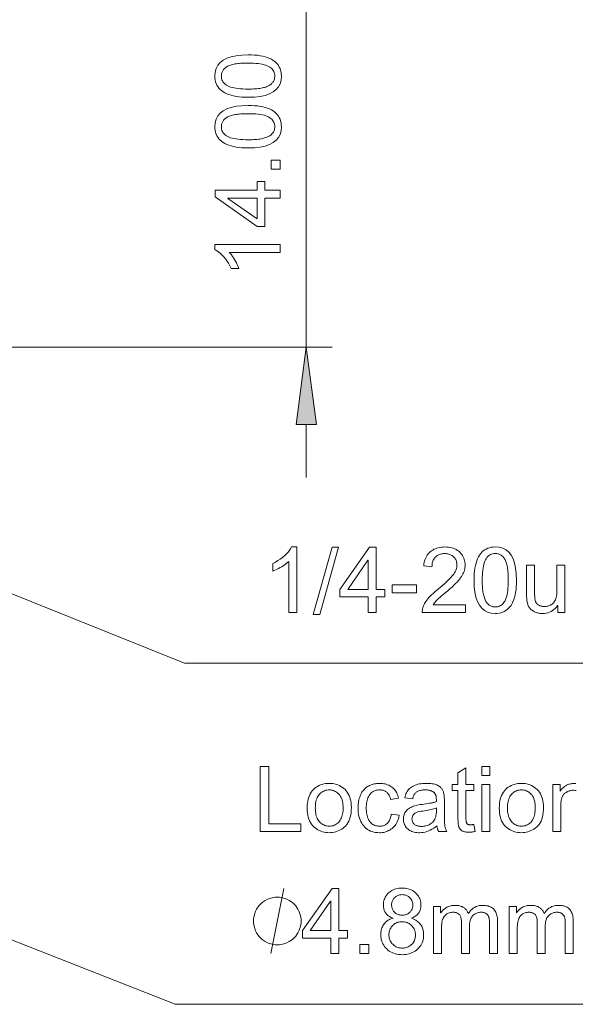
# Model space of a CAD drawing. Extents: x 0 to 841, y 0 to 594.
# Tile 10 of 69: x 307 to 329, y 367 to 404. Entities that reach past the tile are written whole.
import ezdxf

# ---------------------------------------------------------------- set-up
doc = ezdxf.new("R2010")
doc.units = 0

msp = doc.modelspace()

# ---------------------------------------------------------------- linework, layer by layer
at = {"color": 7, "lineweight": 13, "ltscale": 0.35}
msp.add_line((318.289, 391.722), (318.289, 405.722), dxfattribs=at)
at = {"color": 7, "lineweight": 13}
msp.add_line((253.665, 391.722), (319.289, 391.722), dxfattribs=at)
at = {"color": 7, "lineweight": 13, "ltscale": 0.050642}
msp.add_line((318.289, 386.722), (318.289, 388.747), dxfattribs=at)
at = {"color": 7, "lineweight": 13}
for points in [[(253.558, 403.703), (313.614, 379.596), (348.618, 379.596)], [(253.514, 389.986), (313.257, 366.509), (342.908, 366.509)], [(328.645, 374.711), (328.613, 374.716), (328.58, 374.719), (328.546, 374.72), (328.518, 374.72), (328.492, 374.718), (328.465, 374.714), (328.439, 374.71), (328.413, 374.704), (328.387, 374.696), (328.362, 374.688), (328.336, 374.678), (328.312, 374.666), (328.287, 374.654), (328.263, 374.64), (328.241, 374.625), (328.22, 374.609), (328.201, 374.592), (328.183, 374.574), (328.166, 374.554), (328.151, 374.534), (328.137, 374.513), (328.125, 374.49), (328.114, 374.466), (328.104, 374.441), (328.096, 374.414), (328.088, 374.385), (328.081, 374.353), (328.076, 374.32), (328.071, 374.285), (328.068, 374.247), (328.065, 374.208), (328.063, 374.167), (328.063, 374.123), (328.063, 373.134), (327.756, 373.134), (327.756, 374.944), (328.032, 374.944), (328.032, 374.688), (328.039, 374.688), (328.059, 374.717), (328.08, 374.744), (328.101, 374.77), (328.124, 374.795), (328.148, 374.818), (328.172, 374.839), (328.197, 374.859), (328.223, 374.878), (328.251, 374.895), (328.279, 374.91), (328.308, 374.925), (328.337, 374.937), (328.368, 374.948), (328.4, 374.958), (328.432, 374.966), (328.466, 374.973), (328.5, 374.978), (328.535, 374.982), (328.572, 374.984), (328.609, 374.985), (328.637, 374.984)], [(316.924, 368.455), (317.424, 370.955)]]:
    msp.add_lwpolyline(points, dxfattribs=at)
for points in [[(314.777, 402.12), (314.79, 402.275), (314.829, 402.413), (314.893, 402.535), (314.982, 402.641), (315.097, 402.731), (315.238, 402.804), (315.404, 402.861), (315.596, 402.902), (315.813, 402.927), (316.056, 402.935), (316.182, 402.933), (316.302, 402.926), (316.414, 402.916), (316.52, 402.901), (316.62, 402.882), (316.713, 402.859), (316.799, 402.832), (316.878, 402.8), (316.951, 402.764), (317.017, 402.724), (317.077, 402.68), (317.131, 402.633), (317.178, 402.581), (317.219, 402.526), (317.253, 402.468), (317.282, 402.405), (317.304, 402.34), (317.319, 402.27), (317.329, 402.197), (317.332, 402.12), (317.319, 401.965), (317.281, 401.827), (317.217, 401.705), (317.128, 401.599), (317.013, 401.51), (316.873, 401.436), (316.707, 401.379), (316.516, 401.339), (316.299, 401.314), (316.056, 401.306), (315.93, 401.308), (315.811, 401.315), (315.698, 401.325), (315.592, 401.34), (315.493, 401.359), (315.4, 401.382), (315.313, 401.409), (315.234, 401.441), (315.16, 401.477), (315.094, 401.517), (315.034, 401.561), (314.98, 401.608), (314.932, 401.66), (314.891, 401.714), (314.857, 401.773), (314.828, 401.835), (314.806, 401.901), (314.79, 401.97), (314.781, 402.043)], [(317.08, 402.12), (317.077, 402.168), (317.07, 402.214), (317.058, 402.257), (317.041, 402.298), (317.02, 402.337), (316.993, 402.373), (316.962, 402.406), (316.926, 402.438), (316.886, 402.467), (316.84, 402.493), (316.789, 402.517), (316.732, 402.539), (316.669, 402.557), (316.6, 402.574), (316.524, 402.588), (316.443, 402.599), (316.355, 402.608), (316.262, 402.614), (316.162, 402.618), (316.056, 402.619), (315.982, 402.619), (315.911, 402.617), (315.844, 402.614), (315.779, 402.61), (315.718, 402.605), (315.66, 402.599), (315.605, 402.592), (315.554, 402.584), (315.506, 402.574), (315.46, 402.564), (315.418, 402.552), (315.378, 402.539), (315.34, 402.526), (315.304, 402.511), (315.271, 402.494), (315.239, 402.477), (315.21, 402.459), (315.184, 402.439), (315.159, 402.419), (315.136, 402.397), (315.116, 402.374), (315.098, 402.35), (315.082, 402.325), (315.068, 402.298), (315.056, 402.271), (315.047, 402.242), (315.039, 402.212), (315.034, 402.181), (315.031, 402.149), (315.03, 402.116), (315.032, 402.068), (315.04, 402.022), (315.052, 401.979), (315.069, 401.938), (315.091, 401.9), (315.118, 401.864), (315.149, 401.83), (315.186, 401.799), (315.227, 401.771), (315.274, 401.744), (315.325, 401.721), (315.383, 401.7), (315.447, 401.681), (315.516, 401.665), (315.591, 401.651), (315.673, 401.64), (315.76, 401.631), (315.853, 401.625), (315.952, 401.621), (316.056, 401.62), (316.13, 401.621), (316.2, 401.622), (316.267, 401.625), (316.33, 401.629), (316.391, 401.634), (316.449, 401.64), (316.503, 401.648), (316.555, 401.656), (316.603, 401.666), (316.648, 401.676), (316.691, 401.688), (316.731, 401.701), (316.769, 401.715), (316.805, 401.73), (316.839, 401.746), (316.87, 401.763), (316.899, 401.782), (316.926, 401.801), (316.951, 401.822), (316.973, 401.843), (316.993, 401.866), (317.011, 401.89), (317.027, 401.915), (317.041, 401.941), (317.053, 401.968), (317.063, 401.996), (317.07, 402.025), (317.075, 402.056), (317.079, 402.087)], [(314.777, 400.177), (314.79, 400.332), (314.829, 400.471), (314.893, 400.593), (314.982, 400.699), (315.097, 400.789), (315.238, 400.862), (315.404, 400.919), (315.596, 400.96), (315.813, 400.984), (316.056, 400.992), (316.182, 400.99), (316.302, 400.984), (316.414, 400.973), (316.52, 400.959), (316.62, 400.94), (316.713, 400.917), (316.799, 400.889), (316.878, 400.858), (316.951, 400.822), (317.017, 400.782), (317.077, 400.738), (317.131, 400.69), (317.178, 400.639), (317.219, 400.584), (317.253, 400.525), (317.282, 400.463), (317.304, 400.397), (317.319, 400.328), (317.329, 400.254), (317.332, 400.177), (317.319, 400.023), (317.281, 399.884), (317.217, 399.762), (317.128, 399.657), (317.013, 399.567), (316.873, 399.494), (316.707, 399.437), (316.516, 399.396), (316.299, 399.372), (316.056, 399.364), (315.93, 399.366), (315.811, 399.372), (315.698, 399.383), (315.592, 399.398), (315.493, 399.417), (315.4, 399.44), (315.313, 399.467), (315.234, 399.499), (315.16, 399.534), (315.094, 399.574), (315.034, 399.618), (314.98, 399.666), (314.932, 399.717), (314.891, 399.772), (314.857, 399.83), (314.828, 399.893), (314.806, 399.958), (314.79, 400.028), (314.781, 400.101)], [(317.08, 400.177), (317.077, 400.226), (317.07, 400.271), (317.058, 400.315), (317.041, 400.356), (317.02, 400.394), (316.993, 400.43), (316.962, 400.464), (316.926, 400.495), (316.886, 400.524), (316.84, 400.551), (316.789, 400.575), (316.732, 400.596), (316.669, 400.615), (316.6, 400.632), (316.524, 400.645), (316.443, 400.657), (316.355, 400.666), (316.262, 400.672), (316.162, 400.676), (316.056, 400.677), (315.982, 400.676), (315.911, 400.675), (315.844, 400.672), (315.779, 400.668), (315.718, 400.663), (315.66, 400.657), (315.605, 400.65), (315.554, 400.641), (315.506, 400.632), (315.46, 400.622), (315.418, 400.61), (315.378, 400.597), (315.34, 400.583), (315.304, 400.568), (315.271, 400.552), (315.239, 400.535), (315.21, 400.516), (315.184, 400.497), (315.159, 400.476), (315.136, 400.454), (315.116, 400.431), (315.098, 400.407), (315.082, 400.382), (315.068, 400.356), (315.056, 400.328), (315.047, 400.3), (315.039, 400.27), (315.034, 400.239), (315.031, 400.207), (315.03, 400.174), (315.032, 400.126), (315.04, 400.08), (315.052, 400.037), (315.069, 399.996), (315.091, 399.957), (315.118, 399.921), (315.149, 399.888), (315.186, 399.857), (315.227, 399.828), (315.274, 399.802), (315.325, 399.778), (315.383, 399.757), (315.447, 399.739), (315.516, 399.722), (315.591, 399.709), (315.673, 399.698), (315.76, 399.689), (315.853, 399.683), (315.952, 399.679), (316.056, 399.678), (316.13, 399.678), (316.2, 399.68), (316.267, 399.683), (316.33, 399.687), (316.391, 399.692), (316.449, 399.698), (316.503, 399.705), (316.555, 399.714), (316.603, 399.723), (316.648, 399.734), (316.691, 399.746), (316.731, 399.759), (316.769, 399.773), (316.805, 399.788), (316.839, 399.804), (316.87, 399.821), (316.899, 399.839), (316.926, 399.859), (316.951, 399.879), (316.973, 399.901), (316.993, 399.924), (317.011, 399.948), (317.027, 399.972), (317.041, 399.998), (317.053, 400.026), (317.063, 400.054), (317.07, 400.083), (317.075, 400.113), (317.079, 400.145)], [(317.289, 398.897), (317.289, 398.547), (316.94, 398.547), (316.94, 398.897)], [(316.693, 398.075), (316.693, 397.737), (317.289, 397.737), (317.289, 397.43), (316.693, 397.43), (316.693, 396.347), (316.409, 396.347), (314.789, 397.485), (314.789, 397.737), (316.409, 397.737), (316.409, 398.075)], [(316.409, 397.43), (315.281, 397.43), (315.281, 397.423), (316.409, 396.647)], [(317.289, 395.662), (317.289, 395.355), (315.333, 395.355), (315.376, 395.307), (315.418, 395.256), (315.458, 395.203), (315.497, 395.146), (315.535, 395.086), (315.571, 395.023), (315.606, 394.956), (315.64, 394.887), (315.672, 394.815), (315.703, 394.739), (315.407, 394.739), (315.355, 394.842), (315.3, 394.938), (315.243, 395.027), (315.184, 395.109), (315.122, 395.185), (315.058, 395.254), (314.992, 395.316), (314.923, 395.371), (314.851, 395.42), (314.777, 395.462), (314.777, 395.662)], [(318.681, 388.747), (318.289, 391.722), (317.898, 388.747)], [(317.924, 381.543), (317.617, 381.543), (317.617, 383.499), (317.569, 383.456), (317.519, 383.414), (317.465, 383.374), (317.408, 383.335), (317.348, 383.297), (317.285, 383.261), (317.219, 383.226), (317.149, 383.192), (317.077, 383.16), (317.001, 383.129), (317.001, 383.425), (317.104, 383.477), (317.2, 383.532), (317.289, 383.589), (317.372, 383.648), (317.447, 383.71), (317.516, 383.774), (317.578, 383.84), (317.634, 383.909), (317.683, 383.981), (317.724, 384.055), (317.924, 384.055)], [(319.527, 384.043), (318.804, 381.459), (318.557, 381.459), (319.28, 384.043)], [(321.307, 382.14), (320.97, 382.14), (320.97, 381.543), (320.663, 381.543), (320.663, 382.14), (319.58, 382.14), (319.58, 382.423), (320.717, 384.043), (320.97, 384.043), (320.97, 382.423), (321.307, 382.423)], [(324.396, 381.543), (322.74, 381.543), (322.741, 381.585), (322.746, 381.627), (322.753, 381.67), (322.763, 381.713), (322.777, 381.755), (322.793, 381.798), (322.812, 381.841), (322.834, 381.884), (322.859, 381.927), (322.887, 381.971), (322.919, 382.015), (322.957, 382.062), (322.999, 382.111), (323.046, 382.161), (323.099, 382.215), (323.157, 382.27), (323.22, 382.327), (323.288, 382.387), (323.361, 382.449), (323.439, 382.513), (323.488, 382.553), (323.536, 382.593), (323.583, 382.633), (323.628, 382.674), (323.673, 382.716), (323.717, 382.757), (323.759, 382.8), (323.801, 382.842), (323.841, 382.885), (323.881, 382.928), (323.918, 382.972), (323.951, 383.015), (323.98, 383.059), (324.005, 383.103), (324.026, 383.146), (324.044, 383.19), (324.058, 383.234), (324.067, 383.278), (324.073, 383.322), (324.075, 383.366), (324.074, 383.403), (324.07, 383.439), (324.063, 383.473), (324.054, 383.507), (324.042, 383.539), (324.027, 383.569), (324.009, 383.599), (323.989, 383.627), (323.967, 383.653), (323.941, 383.679), (323.914, 383.702), (323.885, 383.723), (323.855, 383.742), (323.823, 383.758), (323.79, 383.771), (323.755, 383.782), (323.719, 383.791), (323.682, 383.797), (323.643, 383.801), (323.603, 383.802), (323.562, 383.801), (323.523, 383.797), (323.485, 383.791), (323.448, 383.782), (323.413, 383.77), (323.379, 383.757), (323.346, 383.74), (323.315, 383.721), (323.285, 383.699), (323.257, 383.675), (323.23, 383.649), (323.206, 383.619), (323.185, 383.588), (323.167, 383.553), (323.151, 383.517), (323.138, 383.478), (323.128, 383.436), (323.121, 383.392), (323.117, 383.345), (323.115, 383.296), (322.799, 383.332), (322.807, 383.4), (322.819, 383.465), (322.834, 383.527), (322.853, 383.586), (322.876, 383.642), (322.903, 383.694), (322.934, 383.742), (322.969, 383.788), (323.007, 383.83), (323.049, 383.869), (323.095, 383.904), (323.142, 383.936), (323.192, 383.964), (323.245, 383.988), (323.3, 384.008), (323.357, 384.025), (323.417, 384.038), (323.479, 384.047), (323.543, 384.053), (323.61, 384.055), (323.682, 384.053), (323.75, 384.046), (323.816, 384.036), (323.878, 384.022), (323.937, 384.004), (323.993, 383.981), (324.045, 383.955), (324.095, 383.924), (324.141, 383.89), (324.183, 383.851), (324.222, 383.809), (324.257, 383.766), (324.288, 383.721), (324.315, 383.674), (324.337, 383.626), (324.356, 383.576), (324.37, 383.524), (324.381, 383.471), (324.387, 383.416), (324.389, 383.359), (324.387, 383.311), (324.382, 383.262), (324.373, 383.214), (324.361, 383.166), (324.346, 383.117), (324.327, 383.068), (324.304, 383.019), (324.278, 382.97), (324.249, 382.921), (324.216, 382.872), (324.178, 382.821), (324.133, 382.767), (324.081, 382.709), (324.022, 382.648), (323.957, 382.584), (323.884, 382.516), (323.805, 382.446), (323.719, 382.371), (323.626, 382.294), (323.526, 382.213), (323.474, 382.17), (323.425, 382.129), (323.38, 382.088), (323.338, 382.049), (323.3, 382.011), (323.266, 381.974), (323.236, 381.939), (323.209, 381.905), (323.186, 381.871), (323.166, 381.839), (324.396, 381.839)], [(325.545, 384.055), (325.7, 384.042), (325.839, 384.003), (325.961, 383.94), (326.067, 383.85), (326.156, 383.735), (326.23, 383.594), (326.287, 383.428), (326.328, 383.236), (326.352, 383.019), (326.36, 382.776), (326.358, 382.65), (326.352, 382.53), (326.341, 382.418), (326.327, 382.312), (326.308, 382.212), (326.284, 382.119), (326.257, 382.033), (326.225, 381.954), (326.19, 381.881), (326.15, 381.815), (326.106, 381.755), (326.058, 381.701), (326.007, 381.654), (325.952, 381.613), (325.893, 381.579), (325.831, 381.55), (325.765, 381.528), (325.695, 381.513), (325.622, 381.503), (325.545, 381.5), (325.391, 381.513), (325.252, 381.551), (325.13, 381.615), (325.024, 381.704), (324.935, 381.819), (324.862, 381.959), (324.805, 382.125), (324.764, 382.316), (324.74, 382.533), (324.732, 382.776), (324.734, 382.902), (324.74, 383.021), (324.751, 383.134), (324.765, 383.24), (324.784, 383.339), (324.807, 383.432), (324.835, 383.519), (324.866, 383.599), (324.902, 383.672), (324.942, 383.738), (324.986, 383.798), (325.034, 383.852), (325.085, 383.9), (325.14, 383.941), (325.198, 383.976), (325.26, 384.004), (325.326, 384.026), (325.395, 384.042), (325.468, 384.051)], [(325.545, 381.752), (325.593, 381.755), (325.639, 381.762), (325.683, 381.774), (325.724, 381.791), (325.762, 381.812), (325.798, 381.839), (325.832, 381.87), (325.863, 381.906), (325.892, 381.947), (325.919, 381.992), (325.943, 382.043), (325.964, 382.1), (325.983, 382.163), (325.999, 382.232), (326.013, 382.308), (326.025, 382.389), (326.033, 382.477), (326.04, 382.57), (326.043, 382.67), (326.045, 382.776), (326.044, 382.85), (326.042, 382.921), (326.04, 382.988), (326.036, 383.053), (326.031, 383.114), (326.025, 383.172), (326.018, 383.227), (326.009, 383.278), (326, 383.327), (325.989, 383.372), (325.978, 383.414), (325.965, 383.454), (325.951, 383.492), (325.936, 383.528), (325.92, 383.561), (325.903, 383.593), (325.884, 383.622), (325.865, 383.649), (325.844, 383.673), (325.822, 383.696), (325.799, 383.716), (325.775, 383.734), (325.75, 383.75), (325.724, 383.764), (325.696, 383.776), (325.668, 383.785), (325.638, 383.793), (325.607, 383.798), (325.575, 383.801), (325.542, 383.802), (325.493, 383.8), (325.448, 383.792), (325.404, 383.78), (325.363, 383.763), (325.325, 383.741), (325.289, 383.714), (325.256, 383.683), (325.225, 383.646), (325.196, 383.605), (325.17, 383.558), (325.146, 383.507), (325.125, 383.449), (325.106, 383.386), (325.09, 383.316), (325.077, 383.241), (325.065, 383.16), (325.057, 383.072), (325.05, 382.979), (325.047, 382.88), (325.045, 382.776), (325.046, 382.703), (325.048, 382.632), (325.05, 382.566), (325.054, 382.502), (325.059, 382.441), (325.066, 382.383), (325.073, 382.329), (325.081, 382.277), (325.091, 382.229), (325.102, 382.184), (325.113, 382.141), (325.126, 382.101), (325.14, 382.063), (325.155, 382.027), (325.172, 381.994), (325.189, 381.962), (325.207, 381.933), (325.227, 381.906), (325.247, 381.881), (325.269, 381.859), (325.292, 381.839), (325.315, 381.821), (325.34, 381.805), (325.366, 381.791), (325.393, 381.779), (325.421, 381.77), (325.451, 381.762), (325.481, 381.757), (325.513, 381.754)], [(320.663, 382.423), (320.663, 383.552), (320.656, 383.552), (319.88, 382.423)], [(328.217, 381.543), (327.943, 381.543), (327.943, 381.809), (327.934, 381.809), (327.891, 381.75), (327.845, 381.698), (327.796, 381.651), (327.743, 381.611), (327.688, 381.577), (327.63, 381.549), (327.569, 381.528), (327.504, 381.512), (327.437, 381.503), (327.366, 381.5), (327.329, 381.501), (327.292, 381.504), (327.255, 381.508), (327.219, 381.514), (327.184, 381.522), (327.149, 381.532), (327.115, 381.543), (327.081, 381.556), (327.048, 381.571), (327.016, 381.588), (326.985, 381.606), (326.956, 381.626), (326.929, 381.647), (326.904, 381.669), (326.882, 381.692), (326.861, 381.717), (326.843, 381.743), (326.827, 381.771), (326.813, 381.8), (326.801, 381.83), (326.791, 381.862), (326.782, 381.895), (326.774, 381.931), (326.767, 381.968), (326.761, 382.007), (326.756, 382.048), (326.752, 382.091), (326.749, 382.135), (326.748, 382.182), (326.747, 382.23), (326.747, 383.352), (327.054, 383.352), (327.054, 382.349), (327.055, 382.303), (327.055, 382.259), (327.056, 382.217), (327.058, 382.179), (327.06, 382.143), (327.063, 382.11), (327.066, 382.08), (327.069, 382.052), (327.073, 382.027), (327.077, 382.005), (327.083, 381.984), (327.089, 381.965), (327.098, 381.946), (327.108, 381.927), (327.119, 381.91), (327.132, 381.893), (327.146, 381.877), (327.162, 381.862), (327.179, 381.847), (327.198, 381.833), (327.217, 381.821), (327.238, 381.809), (327.259, 381.799), (327.281, 381.79), (327.304, 381.783), (327.328, 381.777), (327.352, 381.772), (327.377, 381.769), (327.403, 381.767), (327.429, 381.766), (327.464, 381.767), (327.498, 381.771), (327.532, 381.777), (327.565, 381.785), (327.598, 381.796), (327.631, 381.809), (327.663, 381.825), (327.695, 381.843), (327.726, 381.863), (327.757, 381.886), (327.786, 381.913), (327.812, 381.945), (327.835, 381.982), (327.855, 382.024), (327.872, 382.071), (327.886, 382.124), (327.897, 382.181), (327.904, 382.244), (327.909, 382.312), (327.91, 382.385), (327.91, 383.352), (328.217, 383.352)], [(322.52, 382.293), (321.582, 382.293), (321.582, 382.602), (322.52, 382.602)], [(318.083, 373.134), (316.52, 373.134), (316.52, 375.634), (316.85, 375.634), (316.85, 373.431), (318.083, 373.431)], [(324.77, 373.138), (324.743, 373.133), (324.717, 373.128), (324.692, 373.124), (324.668, 373.12), (324.644, 373.117), (324.622, 373.115), (324.6, 373.113), (324.579, 373.112), (324.559, 373.111), (324.54, 373.111), (324.501, 373.111), (324.464, 373.113), (324.429, 373.117), (324.396, 373.122), (324.366, 373.128), (324.338, 373.136), (324.311, 373.145), (324.288, 373.156), (324.266, 373.168), (324.246, 373.181), (324.229, 373.196), (324.212, 373.211), (324.198, 373.227), (324.184, 373.244), (324.172, 373.262), (324.162, 373.28), (324.153, 373.299), (324.145, 373.319), (324.139, 373.34), (324.134, 373.361), (324.13, 373.384), (324.126, 373.408), (324.123, 373.434), (324.121, 373.462), (324.118, 373.492), (324.117, 373.523), (324.115, 373.556), (324.114, 373.59), (324.114, 373.627), (324.113, 373.665), (324.113, 374.707), (323.89, 374.707), (323.89, 374.944), (324.113, 374.944), (324.113, 375.394), (324.42, 375.58), (324.42, 374.944), (324.727, 374.944), (324.727, 374.707), (324.42, 374.707), (324.42, 373.648), (324.421, 373.621), (324.421, 373.596), (324.423, 373.573), (324.425, 373.551), (324.427, 373.531), (324.43, 373.513), (324.434, 373.496), (324.438, 373.48), (324.443, 373.466), (324.448, 373.454), (324.455, 373.443), (324.463, 373.434), (324.473, 373.425), (324.485, 373.418), (324.498, 373.411), (324.513, 373.406), (324.53, 373.402), (324.549, 373.399), (324.569, 373.398), (324.591, 373.397), (324.604, 373.397), (324.618, 373.398), (324.631, 373.398), (324.645, 373.399), (324.658, 373.4), (324.672, 373.402), (324.686, 373.404), (324.699, 373.406), (324.713, 373.408), (324.727, 373.411)], [(325.341, 375.286), (325.034, 375.286), (325.034, 375.634), (325.341, 375.634)], [(319.17, 374.985), (319.242, 374.982), (319.311, 374.975), (319.378, 374.963), (319.443, 374.946), (319.505, 374.925), (319.564, 374.899), (319.622, 374.868), (319.676, 374.832), (319.728, 374.791), (319.778, 374.746), (319.823, 374.696), (319.864, 374.642), (319.901, 374.585), (319.932, 374.523), (319.959, 374.457), (319.98, 374.387), (319.997, 374.313), (320.009, 374.235), (320.016, 374.153), (320.019, 374.067), (320.016, 373.964), (320.008, 373.866), (319.995, 373.775), (319.977, 373.69), (319.954, 373.612), (319.925, 373.539), (319.891, 373.473), (319.852, 373.413), (319.808, 373.36), (319.758, 373.313), (319.705, 373.271), (319.651, 373.233), (319.595, 373.2), (319.539, 373.171), (319.48, 373.147), (319.421, 373.127), (319.36, 373.112), (319.298, 373.101), (319.234, 373.094), (319.17, 373.092), (319.102, 373.094), (319.036, 373.101), (318.972, 373.112), (318.91, 373.128), (318.849, 373.148), (318.791, 373.173), (318.734, 373.203), (318.679, 373.237), (318.626, 373.275), (318.574, 373.319), (318.527, 373.367), (318.484, 373.42), (318.446, 373.479), (318.413, 373.543), (318.385, 373.612), (318.362, 373.687), (318.345, 373.766), (318.332, 373.852), (318.325, 373.942), (318.322, 374.038), (318.325, 374.131), (318.332, 374.219), (318.344, 374.303), (318.361, 374.381), (318.383, 374.455), (318.41, 374.524), (318.442, 374.588), (318.478, 374.647), (318.52, 374.701), (318.566, 374.75), (318.616, 374.795), (318.668, 374.835), (318.723, 374.87), (318.78, 374.9), (318.839, 374.926), (318.9, 374.947), (318.964, 374.964), (319.03, 374.975), (319.099, 374.982)], [(319.17, 373.344), (319.221, 373.346), (319.27, 373.352), (319.316, 373.362), (319.36, 373.375), (319.401, 373.393), (319.439, 373.414), (319.475, 373.439), (319.509, 373.469), (319.54, 373.502), (319.569, 373.539), (319.595, 373.579), (319.618, 373.621), (319.638, 373.666), (319.656, 373.714), (319.671, 373.764), (319.683, 373.816), (319.693, 373.871), (319.7, 373.928), (319.704, 373.988), (319.705, 374.05), (319.704, 374.116), (319.699, 374.179), (319.691, 374.239), (319.68, 374.295), (319.667, 374.348), (319.65, 374.397), (319.629, 374.443), (319.606, 374.486), (319.58, 374.526), (319.551, 374.562), (319.519, 374.594), (319.486, 374.624), (319.452, 374.65), (319.416, 374.672), (319.378, 374.691), (319.34, 374.706), (319.299, 374.718), (319.257, 374.727), (319.214, 374.732), (319.17, 374.734), (319.124, 374.732), (319.08, 374.727), (319.037, 374.718), (318.996, 374.706), (318.957, 374.69), (318.919, 374.671), (318.884, 374.648), (318.849, 374.622), (318.817, 374.592), (318.786, 374.559), (318.757, 374.523), (318.732, 374.482), (318.709, 374.439), (318.69, 374.392), (318.673, 374.342), (318.66, 374.288), (318.649, 374.23), (318.642, 374.17), (318.637, 374.106), (318.636, 374.038), (318.637, 373.971), (318.642, 373.907), (318.65, 373.847), (318.66, 373.79), (318.674, 373.736), (318.691, 373.686), (318.711, 373.639), (318.734, 373.596), (318.76, 373.556), (318.789, 373.519), (318.82, 373.486), (318.853, 373.456), (318.887, 373.43), (318.923, 373.407), (318.96, 373.388), (318.999, 373.372), (319.039, 373.36), (319.081, 373.351), (319.125, 373.346)], [(321.857, 373.76), (321.844, 373.693), (321.827, 373.629), (321.808, 373.569), (321.785, 373.513), (321.759, 373.46), (321.73, 373.411), (321.698, 373.366), (321.664, 373.325), (321.625, 373.287), (321.584, 373.253), (321.541, 373.222), (321.497, 373.195), (321.451, 373.171), (321.405, 373.15), (321.357, 373.132), (321.308, 373.118), (321.258, 373.106), (321.207, 373.098), (321.155, 373.093), (321.102, 373.092), (321.025, 373.094), (320.951, 373.102), (320.882, 373.115), (320.815, 373.133), (320.753, 373.156), (320.694, 373.185), (320.638, 373.218), (320.586, 373.257), (320.538, 373.301), (320.493, 373.35), (320.452, 373.403), (320.416, 373.46), (320.383, 373.52), (320.355, 373.584), (320.332, 373.65), (320.312, 373.721), (320.297, 373.794), (320.287, 373.871), (320.28, 373.951), (320.278, 374.035), (320.279, 374.104), (320.283, 374.17), (320.289, 374.234), (320.298, 374.295), (320.309, 374.353), (320.323, 374.408), (320.339, 374.46), (320.357, 374.51), (320.378, 374.556), (320.402, 374.6), (320.427, 374.641), (320.454, 374.68), (320.482, 374.716), (320.511, 374.75), (320.541, 374.781), (320.573, 374.809), (320.605, 374.836), (320.639, 374.859), (320.675, 374.88), (320.711, 374.899), (320.749, 374.915), (320.786, 374.93), (320.824, 374.942), (320.863, 374.954), (320.902, 374.963), (320.941, 374.971), (320.981, 374.977), (321.021, 374.981), (321.061, 374.984), (321.102, 374.985), (321.157, 374.983), (321.21, 374.979), (321.262, 374.972), (321.313, 374.961), (321.361, 374.948), (321.408, 374.932), (321.454, 374.914), (321.497, 374.892), (321.54, 374.867), (321.58, 374.84), (321.618, 374.809), (321.653, 374.776), (321.686, 374.74), (321.715, 374.702), (321.741, 374.661), (321.764, 374.617), (321.783, 374.57), (321.8, 374.52), (321.814, 374.468), (321.825, 374.413), (321.528, 374.367), (321.518, 374.403), (321.507, 374.437), (321.495, 374.469), (321.482, 374.499), (321.468, 374.527), (321.452, 374.554), (321.436, 374.579), (321.418, 374.601), (321.399, 374.623), (321.379, 374.642), (321.358, 374.659), (321.335, 374.675), (321.312, 374.689), (321.287, 374.701), (321.261, 374.711), (321.235, 374.719), (321.206, 374.726), (321.177, 374.73), (321.147, 374.733), (321.115, 374.734), (321.065, 374.732), (321.017, 374.727), (320.972, 374.718), (320.929, 374.705), (320.889, 374.688), (320.851, 374.668), (320.816, 374.645), (320.783, 374.617), (320.753, 374.586), (320.725, 374.552), (320.7, 374.514), (320.677, 374.473), (320.657, 374.429), (320.64, 374.382), (320.625, 374.333), (320.613, 374.28), (320.604, 374.225), (320.597, 374.167), (320.593, 374.106), (320.592, 374.042), (320.593, 373.976), (320.597, 373.914), (320.604, 373.855), (320.613, 373.799), (320.625, 373.746), (320.639, 373.695), (320.656, 373.648), (320.675, 373.605), (320.698, 373.564), (320.722, 373.526), (320.75, 373.491), (320.779, 373.46), (320.811, 373.433), (320.845, 373.41), (320.882, 373.39), (320.92, 373.373), (320.961, 373.361), (321.005, 373.351), (321.05, 373.346), (321.098, 373.344), (321.137, 373.345), (321.174, 373.349), (321.209, 373.354), (321.243, 373.362), (321.275, 373.372), (321.305, 373.385), (321.334, 373.4), (321.361, 373.417), (321.386, 373.436), (321.41, 373.458), (321.431, 373.481), (321.452, 373.507), (321.47, 373.536), (321.487, 373.566), (321.502, 373.599), (321.515, 373.634), (321.527, 373.672), (321.537, 373.712), (321.545, 373.754), (321.552, 373.798)], [(323.69, 373.134), (323.368, 373.134), (323.36, 373.152), (323.351, 373.171), (323.344, 373.19), (323.337, 373.211), (323.33, 373.233), (323.324, 373.256), (323.319, 373.28), (323.314, 373.305), (323.309, 373.331), (323.305, 373.358), (323.243, 373.307), (323.18, 373.262), (323.115, 373.222), (323.05, 373.188), (322.984, 373.158), (322.917, 373.134), (322.849, 373.116), (322.78, 373.102), (322.709, 373.094), (322.638, 373.092), (322.582, 373.093), (322.529, 373.098), (322.477, 373.105), (322.428, 373.115), (322.382, 373.128), (322.338, 373.143), (322.297, 373.162), (322.257, 373.183), (322.221, 373.208), (322.186, 373.235), (322.155, 373.265), (322.127, 373.296), (322.102, 373.329), (322.081, 373.364), (322.062, 373.401), (322.047, 373.44), (322.036, 373.481), (322.028, 373.523), (322.023, 373.567), (322.021, 373.614), (322.023, 373.658), (322.027, 373.7), (322.035, 373.742), (322.046, 373.781), (322.061, 373.819), (322.078, 373.855), (322.099, 373.89), (322.123, 373.923), (322.15, 373.955), (322.18, 373.984), (322.215, 374.013), (322.254, 374.039), (322.297, 374.063), (322.345, 374.085), (322.398, 374.106), (322.456, 374.124), (322.519, 374.141), (322.586, 374.155), (322.657, 374.168), (322.734, 374.178), (323.02, 374.221), (323.052, 374.226), (323.082, 374.231), (323.111, 374.237), (323.139, 374.243), (323.167, 374.249), (323.192, 374.256), (323.217, 374.262), (323.241, 374.269), (323.263, 374.276), (323.285, 374.284), (323.284, 374.311), (323.284, 374.336), (323.284, 374.359), (323.283, 374.381), (323.282, 374.402), (323.282, 374.42), (323.28, 374.437), (323.279, 374.453), (323.278, 374.467), (323.276, 374.479), (323.274, 374.491), (323.271, 374.502), (323.268, 374.514), (323.264, 374.525), (323.259, 374.537), (323.254, 374.549), (323.248, 374.561), (323.241, 374.573), (323.234, 374.585), (323.226, 374.598), (323.217, 374.61), (323.207, 374.621), (323.196, 374.632), (323.184, 374.643), (323.171, 374.653), (323.158, 374.663), (323.143, 374.672), (323.127, 374.681), (323.11, 374.689), (323.092, 374.696), (323.073, 374.704), (323.053, 374.71), (323.031, 374.716), (323.008, 374.72), (322.984, 374.725), (322.959, 374.728), (322.932, 374.731), (322.904, 374.732), (322.875, 374.734), (322.845, 374.734), (322.806, 374.733), (322.769, 374.731), (322.733, 374.727), (322.7, 374.722), (322.667, 374.716), (322.637, 374.708), (322.608, 374.698), (322.581, 374.687), (322.556, 374.675), (322.532, 374.661), (322.509, 374.645), (322.489, 374.626), (322.469, 374.605), (322.451, 374.582), (322.435, 374.556), (322.42, 374.527), (322.406, 374.496), (322.394, 374.463), (322.383, 374.426), (322.374, 374.388), (322.074, 374.427), (322.085, 374.481), (322.1, 374.533), (322.117, 374.581), (322.138, 374.627), (322.162, 374.67), (322.189, 374.711), (322.219, 374.749), (322.252, 374.783), (322.289, 374.815), (322.328, 374.845), (322.37, 374.871), (322.416, 374.895), (322.465, 374.916), (322.516, 374.934), (322.571, 374.95), (322.629, 374.962), (322.69, 374.972), (322.754, 374.979), (322.821, 374.983), (322.891, 374.985), (322.954, 374.984), (323.014, 374.981), (323.07, 374.976), (323.124, 374.969), (323.173, 374.961), (323.219, 374.95), (323.262, 374.937), (323.301, 374.923), (323.337, 374.907), (323.369, 374.888), (323.398, 374.869), (323.425, 374.848), (323.45, 374.827), (323.472, 374.805), (323.492, 374.782), (323.51, 374.758), (323.525, 374.734), (323.538, 374.709), (323.548, 374.682), (323.557, 374.656), (323.563, 374.627), (323.569, 374.598), (323.574, 374.567), (323.579, 374.534), (323.583, 374.5), (323.586, 374.464), (323.588, 374.426), (323.59, 374.387), (323.591, 374.346), (323.592, 374.304), (323.592, 373.892), (323.592, 373.819), (323.592, 373.751), (323.593, 373.688), (323.594, 373.63), (323.595, 373.577), (323.597, 373.529), (323.599, 373.486), (323.601, 373.447), (323.603, 373.414), (323.606, 373.386), (323.609, 373.36), (323.614, 373.335), (323.62, 373.309), (323.626, 373.284), (323.634, 373.259), (323.643, 373.234), (323.653, 373.209), (323.665, 373.184), (323.677, 373.159)], [(325.341, 373.134), (325.034, 373.134), (325.034, 374.944), (325.341, 374.944)], [(326.547, 374.985), (326.619, 374.982), (326.689, 374.975), (326.756, 374.963), (326.82, 374.946), (326.882, 374.925), (326.942, 374.899), (326.999, 374.868), (327.053, 374.832), (327.105, 374.791), (327.155, 374.746), (327.201, 374.696), (327.242, 374.642), (327.278, 374.585), (327.309, 374.523), (327.336, 374.457), (327.358, 374.387), (327.374, 374.313), (327.386, 374.235), (327.394, 374.153), (327.396, 374.067), (327.393, 373.964), (327.386, 373.866), (327.373, 373.775), (327.354, 373.69), (327.331, 373.612), (327.302, 373.539), (327.268, 373.473), (327.229, 373.413), (327.185, 373.36), (327.135, 373.313), (327.082, 373.271), (327.028, 373.233), (326.973, 373.2), (326.916, 373.171), (326.858, 373.147), (326.798, 373.127), (326.737, 373.112), (326.675, 373.101), (326.612, 373.094), (326.547, 373.092), (326.479, 373.094), (326.413, 373.101), (326.349, 373.112), (326.287, 373.128), (326.227, 373.148), (326.168, 373.173), (326.111, 373.203), (326.056, 373.237), (326.003, 373.275), (325.952, 373.319), (325.904, 373.367), (325.861, 373.42), (325.823, 373.479), (325.79, 373.543), (325.762, 373.612), (325.74, 373.687), (325.722, 373.766), (325.709, 373.852), (325.702, 373.942), (325.699, 374.038), (325.702, 374.131), (325.709, 374.219), (325.721, 374.303), (325.738, 374.381), (325.76, 374.455), (325.787, 374.524), (325.819, 374.588), (325.855, 374.647), (325.897, 374.701), (325.943, 374.75), (325.993, 374.795), (326.045, 374.835), (326.1, 374.87), (326.157, 374.9), (326.216, 374.926), (326.278, 374.947), (326.341, 374.964), (326.408, 374.975), (326.476, 374.982)], [(326.547, 373.344), (326.598, 373.346), (326.647, 373.352), (326.693, 373.362), (326.737, 373.375), (326.778, 373.393), (326.817, 373.414), (326.853, 373.439), (326.886, 373.469), (326.917, 373.502), (326.946, 373.539), (326.972, 373.579), (326.995, 373.621), (327.015, 373.666), (327.033, 373.714), (327.048, 373.764), (327.061, 373.816), (327.07, 373.871), (327.077, 373.928), (327.081, 373.988), (327.082, 374.05), (327.081, 374.116), (327.076, 374.179), (327.068, 374.239), (327.058, 374.295), (327.044, 374.348), (327.027, 374.397), (327.007, 374.443), (326.984, 374.486), (326.957, 374.526), (326.928, 374.562), (326.896, 374.594), (326.863, 374.624), (326.829, 374.65), (326.793, 374.672), (326.756, 374.691), (326.717, 374.706), (326.676, 374.718), (326.635, 374.727), (326.591, 374.732), (326.547, 374.734), (326.501, 374.732), (326.457, 374.727), (326.414, 374.718), (326.373, 374.706), (326.334, 374.69), (326.297, 374.671), (326.261, 374.648), (326.227, 374.622), (326.194, 374.592), (326.163, 374.559), (326.135, 374.523), (326.109, 374.482), (326.087, 374.439), (326.067, 374.392), (326.051, 374.342), (326.037, 374.288), (326.027, 374.23), (326.019, 374.17), (326.015, 374.106), (326.013, 374.038), (326.015, 373.971), (326.019, 373.907), (326.027, 373.847), (326.038, 373.79), (326.051, 373.736), (326.068, 373.686), (326.088, 373.639), (326.111, 373.596), (326.137, 373.556), (326.166, 373.519), (326.197, 373.486), (326.23, 373.456), (326.264, 373.43), (326.3, 373.407), (326.337, 373.388), (326.376, 373.372), (326.417, 373.36), (326.458, 373.351), (326.502, 373.346)], [(323.285, 373.931), (323.285, 374.042), (323.235, 374.026), (323.184, 374.011), (323.131, 373.997), (323.075, 373.983), (323.017, 373.97), (322.957, 373.957), (322.895, 373.946), (322.831, 373.935), (322.765, 373.924), (322.696, 373.915), (322.63, 373.903), (322.571, 373.888), (322.519, 373.868), (322.474, 373.845), (322.435, 373.818), (322.404, 373.786), (322.38, 373.751), (322.362, 373.711), (322.352, 373.668), (322.348, 373.62), (322.349, 373.596), (322.352, 373.572), (322.357, 373.55), (322.363, 373.528), (322.372, 373.507), (322.382, 373.487), (322.394, 373.467), (322.408, 373.449), (322.424, 373.432), (322.442, 373.415), (322.462, 373.4), (322.483, 373.386), (322.506, 373.374), (322.53, 373.363), (322.556, 373.354), (322.584, 373.347), (322.614, 373.341), (322.645, 373.337), (322.677, 373.335), (322.712, 373.334), (322.756, 373.335), (322.8, 373.339), (322.843, 373.346), (322.884, 373.356), (322.925, 373.368), (322.964, 373.383), (323.003, 373.4), (323.04, 373.421), (323.076, 373.444), (323.111, 373.469), (323.144, 373.499), (323.174, 373.531), (323.2, 373.568), (323.222, 373.608), (323.241, 373.653), (323.257, 373.701), (323.269, 373.752), (323.278, 373.808), (323.283, 373.868)], [(319.871, 369.052), (319.533, 369.052), (319.533, 368.455), (319.226, 368.455), (319.226, 369.052), (318.143, 369.052), (318.143, 369.335), (319.281, 370.955), (319.533, 370.955), (319.533, 369.335), (319.871, 369.335)], [(322.326, 369.807), (322.415, 369.774), (322.495, 369.734), (322.565, 369.687), (322.626, 369.633), (322.678, 369.572), (322.72, 369.505), (322.753, 369.431), (322.777, 369.35), (322.791, 369.262), (322.795, 369.168), (322.793, 369.104), (322.786, 369.043), (322.775, 368.984), (322.758, 368.927), (322.738, 368.872), (322.712, 368.819), (322.682, 368.768), (322.648, 368.72), (322.609, 368.673), (322.565, 368.629), (322.518, 368.588), (322.468, 368.551), (322.415, 368.518), (322.36, 368.49), (322.302, 368.466), (322.242, 368.447), (322.178, 368.432), (322.113, 368.421), (322.044, 368.415), (321.973, 368.412), (321.902, 368.415), (321.833, 368.421), (321.767, 368.432), (321.703, 368.447), (321.642, 368.467), (321.584, 368.491), (321.529, 368.519), (321.476, 368.552), (321.426, 368.589), (321.379, 368.631), (321.335, 368.675), (321.296, 368.722), (321.262, 368.772), (321.232, 368.823), (321.207, 368.877), (321.186, 368.932), (321.17, 368.991), (321.159, 369.051), (321.152, 369.113), (321.15, 369.178), (321.151, 369.225), (321.155, 369.27), (321.161, 369.315), (321.17, 369.358), (321.182, 369.4), (321.196, 369.441), (321.213, 369.481), (321.232, 369.519), (321.254, 369.556), (321.278, 369.592), (321.305, 369.626), (321.333, 369.658), (321.364, 369.686), (321.396, 369.712), (321.43, 369.735), (321.465, 369.755), (321.503, 369.772), (321.542, 369.787), (321.583, 369.798), (321.625, 369.807), (321.625, 369.814), (321.554, 369.84), (321.49, 369.871), (321.434, 369.908), (321.385, 369.951), (321.344, 369.999), (321.31, 370.052), (321.284, 370.111), (321.265, 370.175), (321.254, 370.245), (321.25, 370.321), (321.252, 370.375), (321.258, 370.427), (321.268, 370.478), (321.282, 370.527), (321.3, 370.574), (321.321, 370.619), (321.347, 370.663), (321.377, 370.704), (321.41, 370.744), (321.448, 370.782), (321.489, 370.817), (321.532, 370.849), (321.578, 370.876), (321.626, 370.9), (321.677, 370.921), (321.73, 370.937), (321.785, 370.95), (321.843, 370.96), (321.904, 370.965), (321.966, 370.967), (322.03, 370.965), (322.092, 370.959), (322.151, 370.95), (322.207, 370.936), (322.261, 370.919), (322.312, 370.898), (322.361, 370.873), (322.407, 370.845), (322.451, 370.812), (322.493, 370.776), (322.531, 370.737), (322.565, 370.696), (322.595, 370.654), (322.621, 370.61), (322.643, 370.565), (322.661, 370.518), (322.675, 370.469), (322.685, 370.419), (322.691, 370.367), (322.693, 370.314), (322.689, 370.242), (322.678, 370.176), (322.66, 370.114), (322.634, 370.057), (322.601, 370.005), (322.561, 369.957), (322.513, 369.914), (322.458, 369.876), (322.396, 369.843), (322.326, 369.814)], [(318.09, 369.705), (318.09, 369.788), (318.049, 369.955), (318.007, 370.08), (317.965, 370.163), (317.882, 370.288), (317.757, 370.413), (317.632, 370.497), (317.549, 370.538), (317.424, 370.58), (317.257, 370.622), (317.174, 370.622), (317.09, 370.622), (316.924, 370.58), (316.799, 370.538), (316.715, 370.497), (316.59, 370.413), (316.465, 370.288), (316.382, 370.163), (316.34, 370.08), (316.299, 369.955), (316.257, 369.788), (316.257, 369.705), (316.257, 369.622), (316.299, 369.455), (316.34, 369.33), (316.382, 369.247), (316.465, 369.122), (316.59, 368.997), (316.715, 368.913), (316.799, 368.872), (316.924, 368.83), (317.09, 368.788), (317.174, 368.788), (317.257, 368.788), (317.424, 368.83), (317.549, 368.872), (317.632, 368.913), (317.757, 368.997), (317.882, 369.122), (317.965, 369.247), (318.007, 369.33), (318.049, 369.455), (318.09, 369.622)], [(321.973, 369.928), (322.007, 369.929), (322.04, 369.933), (322.072, 369.938), (322.102, 369.946), (322.132, 369.956), (322.16, 369.968), (322.187, 369.982), (322.213, 369.999), (322.238, 370.017), (322.262, 370.038), (322.285, 370.061), (322.304, 370.085), (322.322, 370.109), (322.337, 370.135), (322.35, 370.162), (322.36, 370.19), (322.369, 370.22), (322.375, 370.25), (322.378, 370.281), (322.379, 370.314), (322.378, 370.347), (322.374, 370.379), (322.368, 370.41), (322.36, 370.44), (322.35, 370.469), (322.337, 370.497), (322.321, 370.524), (322.303, 370.55), (322.283, 370.575), (322.261, 370.599), (322.236, 370.621), (322.211, 370.64), (322.185, 370.658), (322.157, 370.673), (322.129, 370.686), (322.099, 370.696), (322.068, 370.704), (322.037, 370.71), (322.004, 370.713), (321.97, 370.715), (321.935, 370.713), (321.902, 370.71), (321.87, 370.704), (321.839, 370.696), (321.81, 370.686), (321.781, 370.673), (321.754, 370.659), (321.728, 370.641), (321.703, 370.622), (321.68, 370.6), (321.658, 370.577), (321.639, 370.553), (321.622, 370.528), (321.607, 370.502), (321.594, 370.476), (321.584, 370.448), (321.576, 370.42), (321.57, 370.391), (321.567, 370.361), (321.566, 370.331), (321.567, 370.294), (321.57, 370.26), (321.576, 370.226), (321.585, 370.195), (321.595, 370.164), (321.608, 370.136), (321.623, 370.109), (321.641, 370.083), (321.661, 370.059), (321.683, 370.037), (321.707, 370.016), (321.733, 369.998), (321.759, 369.981), (321.786, 369.967), (321.815, 369.955), (321.844, 369.946), (321.875, 369.938), (321.907, 369.933), (321.939, 369.929)], [(319.226, 369.335), (319.226, 370.464), (319.219, 370.464), (318.443, 369.335)], [(325.631, 368.455), (325.324, 368.455), (325.324, 369.598), (325.324, 369.622), (325.324, 369.647), (325.323, 369.67), (325.322, 369.693), (325.32, 369.715), (325.318, 369.736), (325.316, 369.756), (325.313, 369.776), (325.31, 369.795), (325.307, 369.813), (325.303, 369.831), (325.298, 369.848), (325.292, 369.865), (325.285, 369.882), (325.277, 369.898), (325.267, 369.913), (325.257, 369.929), (325.246, 369.943), (325.233, 369.958), (325.219, 369.972), (325.204, 369.985), (325.188, 369.997), (325.17, 370.007), (325.15, 370.016), (325.129, 370.024), (325.106, 370.03), (325.081, 370.035), (325.055, 370.038), (325.028, 370.04), (324.999, 370.041), (324.963, 370.04), (324.928, 370.036), (324.895, 370.03), (324.862, 370.021), (324.83, 370.009), (324.799, 369.996), (324.77, 369.979), (324.741, 369.96), (324.713, 369.939), (324.686, 369.915), (324.662, 369.888), (324.639, 369.858), (324.62, 369.825), (324.602, 369.789), (324.588, 369.749), (324.576, 369.707), (324.567, 369.661), (324.56, 369.612), (324.556, 369.561), (324.555, 369.505), (324.555, 368.455), (324.248, 368.455), (324.248, 369.632), (324.247, 369.677), (324.245, 369.72), (324.241, 369.759), (324.235, 369.796), (324.228, 369.83), (324.218, 369.861), (324.208, 369.888), (324.195, 369.913), (324.181, 369.935), (324.165, 369.954), (324.148, 369.97), (324.13, 369.985), (324.11, 369.998), (324.088, 370.01), (324.066, 370.019), (324.041, 370.027), (324.016, 370.033), (323.989, 370.037), (323.961, 370.04), (323.931, 370.041), (323.892, 370.04), (323.855, 370.035), (323.819, 370.029), (323.784, 370.019), (323.751, 370.007), (323.719, 369.992), (323.689, 369.974), (323.66, 369.954), (323.632, 369.93), (323.606, 369.905), (323.582, 369.875), (323.56, 369.84), (323.541, 369.801), (323.525, 369.757), (323.511, 369.709), (323.499, 369.655), (323.491, 369.597), (323.484, 369.535), (323.48, 369.467), (323.479, 369.395), (323.479, 368.455), (323.172, 368.455), (323.172, 370.264), (323.448, 370.264), (323.448, 370.012), (323.455, 370.012), (323.494, 370.068), (323.536, 370.118), (323.581, 370.162), (323.63, 370.2), (323.682, 370.232), (323.738, 370.258), (323.797, 370.279), (323.86, 370.294), (323.926, 370.302), (323.996, 370.305), (324.035, 370.304), (324.073, 370.302), (324.109, 370.298), (324.144, 370.293), (324.178, 370.285), (324.21, 370.277), (324.24, 370.266), (324.27, 370.255), (324.298, 370.241), (324.324, 370.226), (324.349, 370.209), (324.373, 370.191), (324.395, 370.171), (324.416, 370.15), (324.435, 370.127), (324.453, 370.102), (324.47, 370.076), (324.485, 370.048), (324.499, 370.019), (324.511, 369.988), (324.553, 370.048), (324.598, 370.102), (324.646, 370.15), (324.697, 370.191), (324.751, 370.226), (324.808, 370.255), (324.869, 370.277), (324.932, 370.293), (324.999, 370.302), (325.068, 370.305), (325.123, 370.304), (325.175, 370.299), (325.225, 370.292), (325.271, 370.281), (325.315, 370.267), (325.355, 370.251), (325.393, 370.231), (325.429, 370.208), (325.461, 370.182), (325.491, 370.153), (325.517, 370.122), (325.541, 370.087), (325.562, 370.049), (325.581, 370.008), (325.596, 369.964), (325.609, 369.917), (325.619, 369.867), (325.626, 369.814), (325.63, 369.757), (325.631, 369.698)], [(328.54, 368.455), (328.234, 368.455), (328.234, 369.598), (328.233, 369.622), (328.233, 369.647), (328.232, 369.67), (328.231, 369.693), (328.229, 369.715), (328.227, 369.736), (328.225, 369.756), (328.223, 369.776), (328.22, 369.795), (328.216, 369.813), (328.213, 369.831), (328.208, 369.848), (328.201, 369.865), (328.194, 369.882), (328.186, 369.898), (328.177, 369.913), (328.166, 369.929), (328.155, 369.943), (328.142, 369.958), (328.129, 369.972), (328.114, 369.985), (328.097, 369.997), (328.079, 370.007), (328.059, 370.016), (328.038, 370.024), (328.015, 370.03), (327.991, 370.035), (327.965, 370.038), (327.937, 370.04), (327.908, 370.041), (327.872, 370.04), (327.837, 370.036), (327.804, 370.03), (327.771, 370.021), (327.739, 370.009), (327.709, 369.996), (327.679, 369.979), (327.65, 369.96), (327.622, 369.939), (327.596, 369.915), (327.571, 369.888), (327.548, 369.858), (327.529, 369.825), (327.512, 369.789), (327.497, 369.749), (327.485, 369.707), (327.476, 369.661), (327.47, 369.612), (327.466, 369.561), (327.464, 369.505), (327.464, 368.455), (327.157, 368.455), (327.157, 369.632), (327.157, 369.677), (327.154, 369.72), (327.15, 369.759), (327.144, 369.796), (327.137, 369.83), (327.128, 369.861), (327.117, 369.888), (327.105, 369.913), (327.09, 369.935), (327.075, 369.954), (327.058, 369.97), (327.039, 369.985), (327.019, 369.998), (326.998, 370.01), (326.975, 370.019), (326.951, 370.027), (326.925, 370.033), (326.898, 370.037), (326.87, 370.04), (326.84, 370.041), (326.801, 370.04), (326.764, 370.035), (326.728, 370.029), (326.693, 370.019), (326.66, 370.007), (326.628, 369.992), (326.598, 369.974), (326.569, 369.954), (326.542, 369.93), (326.515, 369.905), (326.491, 369.875), (326.47, 369.84), (326.451, 369.801), (326.434, 369.757), (326.42, 369.709), (326.409, 369.655), (326.4, 369.597), (326.393, 369.535), (326.39, 369.467), (326.388, 369.395), (326.388, 368.455), (326.081, 368.455), (326.081, 370.264), (326.358, 370.264), (326.358, 370.012), (326.365, 370.012), (326.403, 370.068), (326.445, 370.118), (326.491, 370.162), (326.539, 370.2), (326.592, 370.232), (326.648, 370.258), (326.707, 370.279), (326.769, 370.294), (326.836, 370.302), (326.905, 370.305), (326.944, 370.304), (326.982, 370.302), (327.018, 370.298), (327.053, 370.293), (327.087, 370.285), (327.119, 370.277), (327.15, 370.266), (327.179, 370.255), (327.207, 370.241), (327.233, 370.226), (327.258, 370.209), (327.282, 370.191), (327.304, 370.171), (327.325, 370.15), (327.344, 370.127), (327.362, 370.102), (327.379, 370.076), (327.394, 370.048), (327.408, 370.019), (327.42, 369.988), (327.462, 370.048), (327.507, 370.102), (327.555, 370.15), (327.606, 370.191), (327.66, 370.226), (327.717, 370.255), (327.778, 370.277), (327.841, 370.293), (327.908, 370.302), (327.978, 370.305), (328.033, 370.304), (328.085, 370.299), (328.134, 370.292), (328.18, 370.281), (328.224, 370.267), (328.265, 370.251), (328.303, 370.231), (328.338, 370.208), (328.37, 370.182), (328.4, 370.153), (328.427, 370.122), (328.45, 370.087), (328.472, 370.049), (328.49, 370.008), (328.505, 369.964), (328.518, 369.917), (328.528, 369.867), (328.535, 369.814), (328.539, 369.757), (328.54, 369.698)], [(321.973, 368.665), (322.016, 368.666), (322.057, 368.67), (322.097, 368.677), (322.135, 368.687), (322.172, 368.7), (322.207, 368.715), (322.241, 368.733), (322.274, 368.754), (322.305, 368.778), (322.335, 368.805), (322.362, 368.833), (322.387, 368.864), (322.409, 368.896), (322.428, 368.93), (322.444, 368.965), (322.457, 369.002), (322.467, 369.041), (322.474, 369.082), (322.478, 369.124), (322.48, 369.168), (322.478, 369.212), (322.474, 369.254), (322.466, 369.295), (322.456, 369.334), (322.442, 369.371), (322.426, 369.407), (322.407, 369.441), (322.384, 369.474), (322.359, 369.505), (322.331, 369.534), (322.3, 369.562), (322.268, 369.586), (322.235, 369.608), (322.201, 369.626), (322.165, 369.642), (322.128, 369.655), (322.09, 369.665), (322.05, 369.672), (322.009, 369.676), (321.966, 369.678), (321.923, 369.676), (321.88, 369.672), (321.84, 369.664), (321.801, 369.654), (321.764, 369.641), (321.728, 369.625), (321.695, 369.605), (321.663, 369.583), (321.632, 369.558), (321.603, 369.53), (321.577, 369.5), (321.553, 369.469), (321.532, 369.436), (321.514, 369.402), (321.498, 369.368), (321.486, 369.331), (321.476, 369.294), (321.469, 369.255), (321.465, 369.216), (321.463, 369.175), (321.465, 369.132), (321.469, 369.091), (321.476, 369.051), (321.486, 369.013), (321.499, 368.976), (321.515, 368.94), (321.534, 368.906), (321.556, 368.873), (321.58, 368.841), (321.608, 368.811), (321.637, 368.784), (321.668, 368.759), (321.701, 368.737), (321.735, 368.718), (321.771, 368.701), (321.808, 368.688), (321.847, 368.678), (321.888, 368.671), (321.93, 368.666)], [(320.693, 368.455), (320.343, 368.455), (320.343, 368.805), (320.693, 368.805)]]:
    msp.add_lwpolyline(points, close=True, dxfattribs=at)
msp.add_solid([(318.681, 388.747), (318.289, 391.722), (318.681, 388.747), (317.898, 388.747)], dxfattribs=at)

doc.saveas('drawing.dxf')
